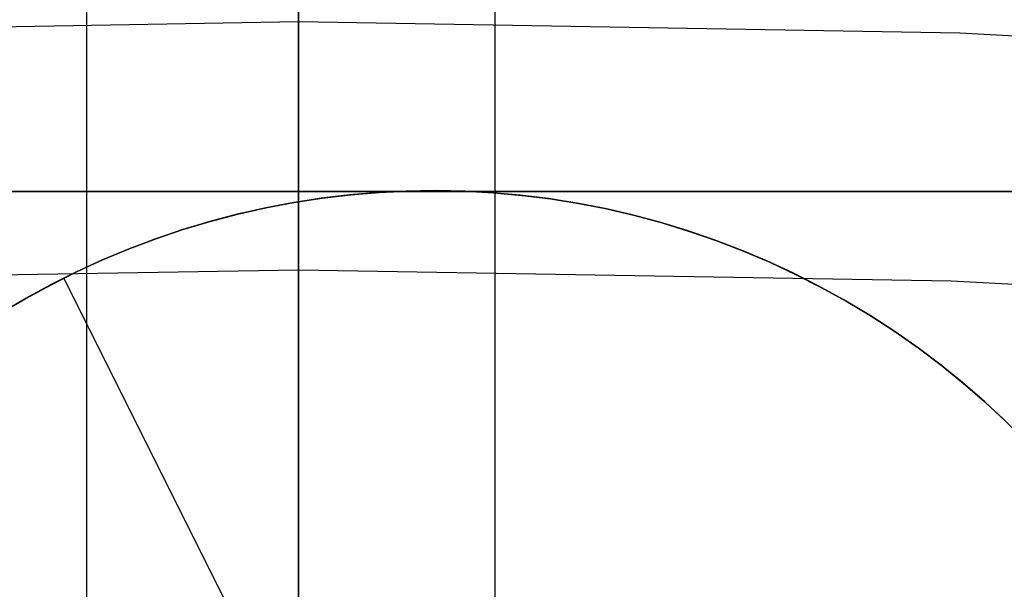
# Model space of a CAD drawing. Header units: millimetres. Extents: x 6038 to 7358, y -8545 to -7225.
# Tile 175 of 256: x 6697.47 to 6700.45, y -7828.37 to -7826.65. Entities that reach past the tile are written whole.
import ezdxf

# ---------------------------------------------------------------- set-up
doc = ezdxf.new("R2010")
doc.units = ezdxf.units.MM
doc.layers.add('color', color=7, linetype='Continuous')

msp = doc.modelspace()

# ---------------------------------------------------------------- linework, layer by layer
at = {"color": 7, "true_color": 0xffffff}
for p, q in [((6698.3164, -7834.4619, 103.0637), (6698.3164, -7813.4551, 89.0308)), ((6698.3164, -7834.4619, 103.0637), (6698.3164, -7813.4551, 89.0308)), ((6698.3164, -7832.5753, 88.1), (6698.3164, -7813.7271, 88.1)), ((6698.3164, -7832.5753, 88.1), (6698.3164, -7813.7271, 88.1)), ((6697.6735, -7819.8453, 68.6897), (6697.6735, -7828.5495, 68.6897)), ((6698.9107, -7819.8453, 63.3307), (6698.9107, -7828.5495, 63.3307)), ((6698.3164, -7826.6532, 211.3665), (6698.3164, -7825.9608, 212.2887)), ((6698.3164, -7826.6532, 211.3665), (6698.3164, -7825.9608, 212.2887)), ((6698.3164, -7826.7365, 212.9226), (6698.3164, -7826.1, 213.8383)), ((6698.3164, -7826.7365, 212.9226), (6698.3164, -7826.1, 213.8383)), ((6698.3164, -7826.6532, 211.3665), (6696.314, -7826.6878, 211.3665)), ((6698.3164, -7827.3774, 210.4689), (6698.3164, -7826.6532, 211.3665)), ((6698.3164, -7827.3774, 210.4689), (6698.3164, -7826.6532, 211.3665)), ((6700.3187, -7826.6878, 211.3665), (6698.3164, -7826.6532, 211.3665)), ((6702.3188, -7826.7915, 211.3665), (6700.3187, -7826.6878, 211.3665)), ((6698.3164, -7827.4044, 212.0295), (6698.3164, -7826.7365, 212.9226)), ((6698.3164, -7827.4044, 212.0295), (6698.3164, -7826.7365, 212.9226)), ((6688.3164, -7827.1665, 258.0594), (6708.3164, -7827.1665, 258.0594)), ((6688.3164, -7827.1665, 258.0594), (6708.3164, -7827.1665, 258.0594)), ((6688.3164, -7827.1665, 261.0594), (6708.3164, -7827.1665, 261.0594)), ((6708.3164, -7827.1665, 259.5594), (6688.3164, -7827.1665, 259.5594)), ((6688.3164, -7827.1665, 261.0594), (6708.3164, -7827.1665, 261.0594)), ((6698.3164, -7827.1665, 258.0594), (6698.3164, -7833.5373, 258.0594)), ((6698.3164, -7827.1665, 261.0594), (6698.3164, -7827.1665, 258.0594)), ((6698.3164, -7828.1323, 209.5971), (6698.3164, -7827.3774, 210.4689)), ((6698.3164, -7828.1323, 209.5971), (6698.3164, -7827.3774, 210.4689)), ((6698.3164, -7827.4044, 212.0295), (6696.3399, -7827.4385, 212.0295)), ((6698.3164, -7828.1029, 211.1602), (6698.3164, -7827.4044, 212.0295)), ((6698.3164, -7828.1029, 211.1602), (6698.3164, -7827.4044, 212.0295)), ((6700.2928, -7827.4385, 212.0295), (6698.3164, -7827.4044, 212.0295)), ((6702.2669, -7827.5409, 212.0295), (6700.2928, -7827.4385, 212.0295)), ((6698.3164, -7828.8312, 210.3157), (6698.3164, -7828.1029, 211.1602)), ((6698.3164, -7828.8312, 210.3157), (6698.3164, -7828.1029, 211.1602)), ((6698.3164, -7828.9171, 208.752), (6698.3164, -7828.1323, 209.5971)), ((6698.3164, -7828.9171, 208.752), (6698.3164, -7828.1323, 209.5971))]:
    msp.add_line(p, q, dxfattribs=at)
at = {"layer": 'color'}
msp.add_line((6698.3164, -7811.6665, 43.5), (6698.3164, -7957.6665, 43.5), dxfattribs=at)
at = {"layer": 'color', "color": 254, "true_color": 0xcad1ee}
for p, q in [((6698.4702, -7827.177, 19.7), (6698.3845, -7827.1872, 19.7)), ((6698.4702, -7827.177, 19.7), (6698.3845, -7827.1872, 19.7)), ((6698.388, -7827.1868, 28.2), (6698.4741, -7827.1766, 28.2)), ((6698.4741, -7827.1766, 23.95), (6698.388, -7827.1868, 23.95)), ((6698.388, -7827.1868, 28.2), (6698.4741, -7827.1766, 28.2)), ((6698.5562, -7827.1697, 19.7), (6698.4702, -7827.177, 19.7)), ((6698.5562, -7827.1697, 19.7), (6698.4702, -7827.177, 19.7)), ((6698.4741, -7827.1766, 28.2), (6698.5604, -7827.1694, 28.2)), ((6698.5604, -7827.1694, 23.95), (6698.4741, -7827.1766, 23.95)), ((6698.4741, -7827.1766, 28.2), (6698.5604, -7827.1694, 28.2)), ((6698.6424, -7827.1653, 19.7), (6698.5562, -7827.1697, 19.7)), ((6698.6424, -7827.1653, 19.7), (6698.5562, -7827.1697, 19.7)), ((6698.5604, -7827.1694, 28.2), (6698.647, -7827.1652, 28.2)), ((6698.647, -7827.1652, 23.95), (6698.5604, -7827.1694, 23.95)), ((6698.5604, -7827.1694, 28.2), (6698.647, -7827.1652, 28.2)), ((6698.7287, -7827.164, 19.7), (6698.6424, -7827.1653, 19.7)), ((6698.7287, -7827.164, 19.7), (6698.6424, -7827.1653, 19.7)), ((6698.647, -7827.1652, 28.2), (6698.7336, -7827.164, 28.2)), ((6698.7336, -7827.164, 23.95), (6698.647, -7827.1652, 23.95)), ((6698.647, -7827.1652, 28.2), (6698.7336, -7827.164, 28.2)), ((6698.815, -7827.1656, 19.7), (6698.7287, -7827.164, 19.7)), ((6698.815, -7827.1656, 19.7), (6698.7287, -7827.164, 19.7)), ((6698.7336, -7827.164, 28.2), (6698.8203, -7827.1658, 28.2)), ((6698.8203, -7827.1658, 23.95), (6698.7336, -7827.164, 23.95)), ((6698.7336, -7827.164, 28.2), (6698.8203, -7827.1658, 28.2)), ((6698.9012, -7827.1702, 19.7), (6698.815, -7827.1656, 19.7)), ((6698.9012, -7827.1702, 19.7), (6698.815, -7827.1656, 19.7)), ((6698.8203, -7827.1658, 28.2), (6698.9068, -7827.1706, 28.2)), ((6698.9068, -7827.1706, 23.95), (6698.8203, -7827.1658, 23.95)), ((6698.8203, -7827.1658, 28.2), (6698.9068, -7827.1706, 28.2)), ((6698.9872, -7827.1777, 19.7), (6698.9012, -7827.1702, 19.7)), ((6698.9872, -7827.1777, 19.7), (6698.9012, -7827.1702, 19.7)), ((6698.9068, -7827.1706, 28.2), (6698.9932, -7827.1784, 28.2)), ((6698.9932, -7827.1784, 23.95), (6698.9068, -7827.1706, 23.95)), ((6698.9068, -7827.1706, 28.2), (6698.9932, -7827.1784, 28.2)), ((6699.0728, -7827.1883, 19.7), (6698.9872, -7827.1777, 19.7)), ((6699.0728, -7827.1883, 19.7), (6698.9872, -7827.1777, 19.7)), ((6698.9932, -7827.1784, 28.2), (6699.0791, -7827.1892, 28.2)), ((6699.0791, -7827.1892, 23.95), (6698.9932, -7827.1784, 23.95)), ((6698.9932, -7827.1784, 28.2), (6699.0791, -7827.1892, 28.2)), ((6698.2993, -7827.2005, 19.7), (6698.2145, -7827.2166, 19.7)), ((6698.2993, -7827.2005, 19.7), (6698.2145, -7827.2166, 19.7)), ((6698.2172, -7827.2161, 28.2), (6698.3023, -7827.1999, 28.2)), ((6698.3023, -7827.1999, 23.95), (6698.2172, -7827.2161, 23.95)), ((6698.2172, -7827.2161, 28.2), (6698.3023, -7827.1999, 28.2)), ((6698.3845, -7827.1872, 19.7), (6698.2993, -7827.2005, 19.7)), ((6698.3845, -7827.1872, 19.7), (6698.2993, -7827.2005, 19.7)), ((6698.3023, -7827.1999, 28.2), (6698.388, -7827.1868, 28.2)), ((6698.388, -7827.1868, 23.95), (6698.3023, -7827.1999, 23.95)), ((6698.3023, -7827.1999, 28.2), (6698.388, -7827.1868, 28.2)), ((6699.1581, -7827.2017, 19.7), (6699.0728, -7827.1883, 19.7)), ((6699.1581, -7827.2017, 19.7), (6699.0728, -7827.1883, 19.7)), ((6699.0791, -7827.1892, 28.2), (6699.1647, -7827.2029, 28.2)), ((6699.1647, -7827.2029, 23.95), (6699.0791, -7827.1892, 23.95)), ((6699.0791, -7827.1892, 28.2), (6699.1647, -7827.2029, 28.2)), ((6699.2428, -7827.2182, 19.7), (6699.1581, -7827.2017, 19.7)), ((6699.2428, -7827.2182, 19.7), (6699.1581, -7827.2017, 19.7)), ((6699.1647, -7827.2029, 28.2), (6699.2498, -7827.2196, 28.2)), ((6699.2498, -7827.2196, 23.95), (6699.1647, -7827.2029, 23.95)), ((6699.1647, -7827.2029, 28.2), (6699.2498, -7827.2196, 28.2)), ((6698.1303, -7827.2357, 19.7), (6698.0469, -7827.2577, 19.7)), ((6698.1303, -7827.2357, 19.7), (6698.0469, -7827.2577, 19.7)), ((6698.0488, -7827.2571, 28.2), (6698.1326, -7827.2351, 28.2)), ((6698.1326, -7827.2351, 23.95), (6698.0488, -7827.2571, 23.95)), ((6698.0488, -7827.2571, 28.2), (6698.1326, -7827.2351, 28.2)), ((6698.2145, -7827.2166, 19.7), (6698.1303, -7827.2357, 19.7)), ((6698.2145, -7827.2166, 19.7), (6698.1303, -7827.2357, 19.7)), ((6698.1326, -7827.2351, 28.2), (6698.2172, -7827.2161, 28.2)), ((6698.2172, -7827.2161, 23.95), (6698.1326, -7827.2351, 23.95)), ((6698.1326, -7827.2351, 28.2), (6698.2172, -7827.2161, 28.2)), ((6699.3269, -7827.2375, 19.7), (6699.2428, -7827.2182, 19.7)), ((6699.3269, -7827.2375, 19.7), (6699.2428, -7827.2182, 19.7)), ((6699.2498, -7827.2196, 28.2), (6699.3342, -7827.2393, 28.2)), ((6699.3342, -7827.2393, 23.95), (6699.2498, -7827.2196, 23.95)), ((6699.2498, -7827.2196, 28.2), (6699.3342, -7827.2393, 28.2)), ((6699.4103, -7827.2597, 19.7), (6699.3269, -7827.2375, 19.7)), ((6699.4103, -7827.2597, 19.7), (6699.3269, -7827.2375, 19.7)), ((6699.3342, -7827.2393, 28.2), (6699.4178, -7827.2619, 28.2)), ((6699.4178, -7827.2619, 23.95), (6699.3342, -7827.2393, 23.95)), ((6699.3342, -7827.2393, 28.2), (6699.4178, -7827.2619, 28.2)), ((6698.0469, -7827.2577, 19.7), (6697.9642, -7827.2825, 19.7)), ((6698.0469, -7827.2577, 19.7), (6697.9642, -7827.2825, 19.7)), ((6697.9658, -7827.282, 28.2), (6698.0488, -7827.2571, 28.2)), ((6698.0488, -7827.2571, 23.95), (6697.9658, -7827.282, 23.95)), ((6697.9658, -7827.282, 28.2), (6698.0488, -7827.2571, 28.2)), ((6699.4929, -7827.2848, 19.7), (6699.4103, -7827.2597, 19.7)), ((6699.4929, -7827.2848, 19.7), (6699.4103, -7827.2597, 19.7)), ((6699.4178, -7827.2619, 28.2), (6699.5007, -7827.2873, 28.2)), ((6699.5007, -7827.2873, 23.95), (6699.4178, -7827.2619, 23.95)), ((6699.4178, -7827.2619, 28.2), (6699.5007, -7827.2873, 28.2)), ((6697.9642, -7827.2825, 19.7), (6697.8825, -7827.3102, 19.7)), ((6697.9642, -7827.2825, 19.7), (6697.8825, -7827.3102, 19.7)), ((6697.8837, -7827.3098, 28.2), (6697.9658, -7827.282, 28.2)), ((6697.9658, -7827.282, 23.95), (6697.8837, -7827.3098, 23.95)), ((6697.8837, -7827.3098, 28.2), (6697.9658, -7827.282, 28.2)), ((6699.5745, -7827.3127, 19.7), (6699.4929, -7827.2848, 19.7)), ((6699.5745, -7827.3127, 19.7), (6699.4929, -7827.2848, 19.7)), ((6699.5007, -7827.2873, 28.2), (6699.5826, -7827.3156, 28.2)), ((6699.5826, -7827.3156, 23.95), (6699.5007, -7827.2873, 23.95)), ((6699.5007, -7827.2873, 28.2), (6699.5826, -7827.3156, 28.2)), ((6697.8825, -7827.3102, 19.7), (6697.8017, -7827.3407, 19.7)), ((6697.8825, -7827.3102, 19.7), (6697.8017, -7827.3407, 19.7)), ((6697.8026, -7827.3403, 28.2), (6697.8837, -7827.3098, 28.2)), ((6697.8837, -7827.3098, 23.95), (6697.8026, -7827.3403, 23.95)), ((6697.8026, -7827.3403, 28.2), (6697.8837, -7827.3098, 28.2)), ((6699.6552, -7827.3434, 19.7), (6699.5745, -7827.3127, 19.7)), ((6699.6552, -7827.3434, 19.7), (6699.5745, -7827.3127, 19.7)), ((6699.5826, -7827.3156, 28.2), (6699.6635, -7827.3468, 28.2)), ((6699.6635, -7827.3468, 23.95), (6699.5826, -7827.3156, 23.95)), ((6699.5826, -7827.3156, 28.2), (6699.6635, -7827.3468, 28.2)), ((6697.8017, -7827.3407, 19.7), (6697.7221, -7827.3739, 19.7)), ((6697.8017, -7827.3407, 19.7), (6697.7221, -7827.3739, 19.7)), ((6697.7226, -7827.3737, 28.2), (6697.8026, -7827.3403, 28.2)), ((6697.8026, -7827.3403, 23.95), (6697.7226, -7827.3737, 23.95)), ((6697.7226, -7827.3737, 28.2), (6697.8026, -7827.3403, 28.2)), ((6699.7347, -7827.3769, 19.7), (6699.6552, -7827.3434, 19.7)), ((6699.7347, -7827.3769, 19.7), (6699.6552, -7827.3434, 19.7)), ((6699.6635, -7827.3468, 28.2), (6699.7432, -7827.3807, 28.2)), ((6699.7432, -7827.3807, 23.95), (6699.6635, -7827.3468, 23.95)), ((6699.6635, -7827.3468, 28.2), (6699.7432, -7827.3807, 28.2)), ((6697.7221, -7827.3739, 19.7), (6697.6436, -7827.4099, 19.7)), ((6697.7221, -7827.3739, 19.7), (6697.6436, -7827.4099, 19.7)), ((6697.6438, -7827.4098, 28.2), (6697.7226, -7827.3737, 28.2)), ((6697.7226, -7827.3737, 23.95), (6697.6438, -7827.4098, 23.95)), ((6697.6438, -7827.4098, 28.2), (6697.7226, -7827.3737, 28.2)), ((6699.8131, -7827.4131, 19.7), (6699.7347, -7827.3769, 19.7)), ((6699.8131, -7827.4131, 19.7), (6699.7347, -7827.3769, 19.7)), ((6699.7432, -7827.3807, 28.2), (6699.8218, -7827.4174, 28.2)), ((6699.8218, -7827.4174, 23.95), (6699.7432, -7827.3807, 23.95)), ((6699.7432, -7827.3807, 28.2), (6699.8218, -7827.4174, 28.2)), ((6697.5663, -7827.4487, 28.2), (6697.6438, -7827.4098, 28.2)), ((6697.6438, -7827.4098, 23.95), (6697.5663, -7827.4487, 23.95)), ((6697.5663, -7827.4487, 28.2), (6697.6438, -7827.4098, 28.2)), ((6697.6436, -7827.4099, 19.7), (6697.5665, -7827.4486, 19.7)), ((6697.6436, -7827.4099, 19.7), (6697.5665, -7827.4486, 19.7)), ((6699.8901, -7827.452, 19.7), (6699.8131, -7827.4131, 19.7)), ((6699.8901, -7827.452, 19.7), (6699.8131, -7827.4131, 19.7)), ((6699.8218, -7827.4174, 28.2), (6699.899, -7827.4567, 28.2)), ((6699.899, -7827.4567, 23.95), (6699.8218, -7827.4174, 23.95)), ((6699.8218, -7827.4174, 28.2), (6699.899, -7827.4567, 28.2)), ((6697.4902, -7827.4902, 28.2), (6697.5663, -7827.4487, 28.2)), ((6697.5663, -7827.4487, 23.95), (6697.4902, -7827.4902, 23.95)), ((6697.4902, -7827.4902, 28.2), (6697.5663, -7827.4487, 28.2)), ((6697.5665, -7827.4486, 19.7), (6697.4907, -7827.4899, 19.7)), ((6697.5665, -7827.4486, 19.7), (6697.4907, -7827.4899, 19.7)), ((6697.6049, -7827.4289, 19.7), (6697.6049, -7827.4289, 28.2)), ((6698.1649, -7828.5464, 19.7), (6697.6049, -7827.4289, 19.7)), ((6699.9657, -7827.4936, 19.7), (6699.8901, -7827.452, 19.7)), ((6699.9657, -7827.4936, 19.7), (6699.8901, -7827.452, 19.7)), ((6699.899, -7827.4567, 28.2), (6699.9748, -7827.4988, 28.2)), ((6699.9748, -7827.4988, 23.95), (6699.899, -7827.4567, 23.95)), ((6699.899, -7827.4567, 28.2), (6699.9748, -7827.4988, 28.2)), ((6697.4156, -7827.5343, 28.2), (6697.4902, -7827.4902, 28.2)), ((6697.4902, -7827.4902, 23.95), (6697.4156, -7827.5343, 23.95)), ((6697.4156, -7827.5343, 28.2), (6697.4902, -7827.4902, 28.2)), ((6697.4907, -7827.4899, 19.7), (6697.4164, -7827.5338, 19.7)), ((6697.4907, -7827.4899, 19.7), (6697.4164, -7827.5338, 19.7)), ((6700.0399, -7827.5377, 19.7), (6699.9657, -7827.4936, 19.7)), ((6700.0399, -7827.5377, 19.7), (6699.9657, -7827.4936, 19.7)), ((6699.9748, -7827.4988, 28.2), (6700.0491, -7827.5434, 28.2)), ((6700.0491, -7827.5434, 23.95), (6699.9748, -7827.4988, 23.95)), ((6699.9748, -7827.4988, 28.2), (6700.0491, -7827.5434, 28.2)), ((6700.1125, -7827.5843, 19.7), (6700.0399, -7827.5377, 19.7)), ((6700.1125, -7827.5843, 19.7), (6700.0399, -7827.5377, 19.7)), ((6700.0491, -7827.5434, 28.2), (6700.1218, -7827.5905, 28.2)), ((6700.1218, -7827.5905, 23.95), (6700.0491, -7827.5434, 23.95)), ((6700.0491, -7827.5434, 28.2), (6700.1218, -7827.5905, 28.2)), ((6700.1835, -7827.6335, 19.7), (6700.1125, -7827.5843, 19.7)), ((6700.1835, -7827.6335, 19.7), (6700.1125, -7827.5843, 19.7)), ((6700.1218, -7827.5905, 28.2), (6700.1928, -7827.6402, 28.2)), ((6700.1928, -7827.6402, 23.95), (6700.1218, -7827.5905, 23.95)), ((6700.1218, -7827.5905, 28.2), (6700.1928, -7827.6402, 28.2)), ((6700.2527, -7827.685, 19.7), (6700.1835, -7827.6335, 19.7)), ((6700.2527, -7827.685, 19.7), (6700.1835, -7827.6335, 19.7)), ((6700.1928, -7827.6402, 28.2), (6700.2621, -7827.6923, 28.2)), ((6700.2621, -7827.6923, 23.95), (6700.1928, -7827.6402, 23.95)), ((6700.1928, -7827.6402, 28.2), (6700.2621, -7827.6923, 28.2)), ((6700.3201, -7827.7389, 19.7), (6700.2527, -7827.685, 19.7)), ((6700.3201, -7827.7389, 19.7), (6700.2527, -7827.685, 19.7)), ((6700.2621, -7827.6923, 28.2), (6700.3295, -7827.7468, 28.2)), ((6700.3295, -7827.7468, 23.95), (6700.2621, -7827.6923, 23.95)), ((6700.2621, -7827.6923, 28.2), (6700.3295, -7827.7468, 28.2)), ((6700.3856, -7827.7951, 19.7), (6700.3201, -7827.7389, 19.7)), ((6700.3856, -7827.7951, 19.7), (6700.3201, -7827.7389, 19.7)), ((6700.3295, -7827.7468, 28.2), (6700.395, -7827.8035, 28.2)), ((6700.395, -7827.8035, 23.95), (6700.3295, -7827.7468, 23.95)), ((6700.3295, -7827.7468, 28.2), (6700.395, -7827.8035, 28.2)), ((6700.4491, -7827.8536, 19.7), (6700.3856, -7827.7951, 19.7)), ((6700.4491, -7827.8536, 19.7), (6700.3856, -7827.7951, 19.7)), ((6700.395, -7827.8035, 28.2), (6700.4585, -7827.8625, 28.2)), ((6700.4585, -7827.8625, 23.95), (6700.395, -7827.8035, 23.95)), ((6700.395, -7827.8035, 28.2), (6700.4585, -7827.8625, 28.2)), ((6700.5106, -7827.9141, 19.7), (6700.4491, -7827.8536, 19.7)), ((6700.5106, -7827.9141, 19.7), (6700.4491, -7827.8536, 19.7))]:
    msp.add_line(p, q, dxfattribs=at)

doc.saveas('drawing.dxf')
